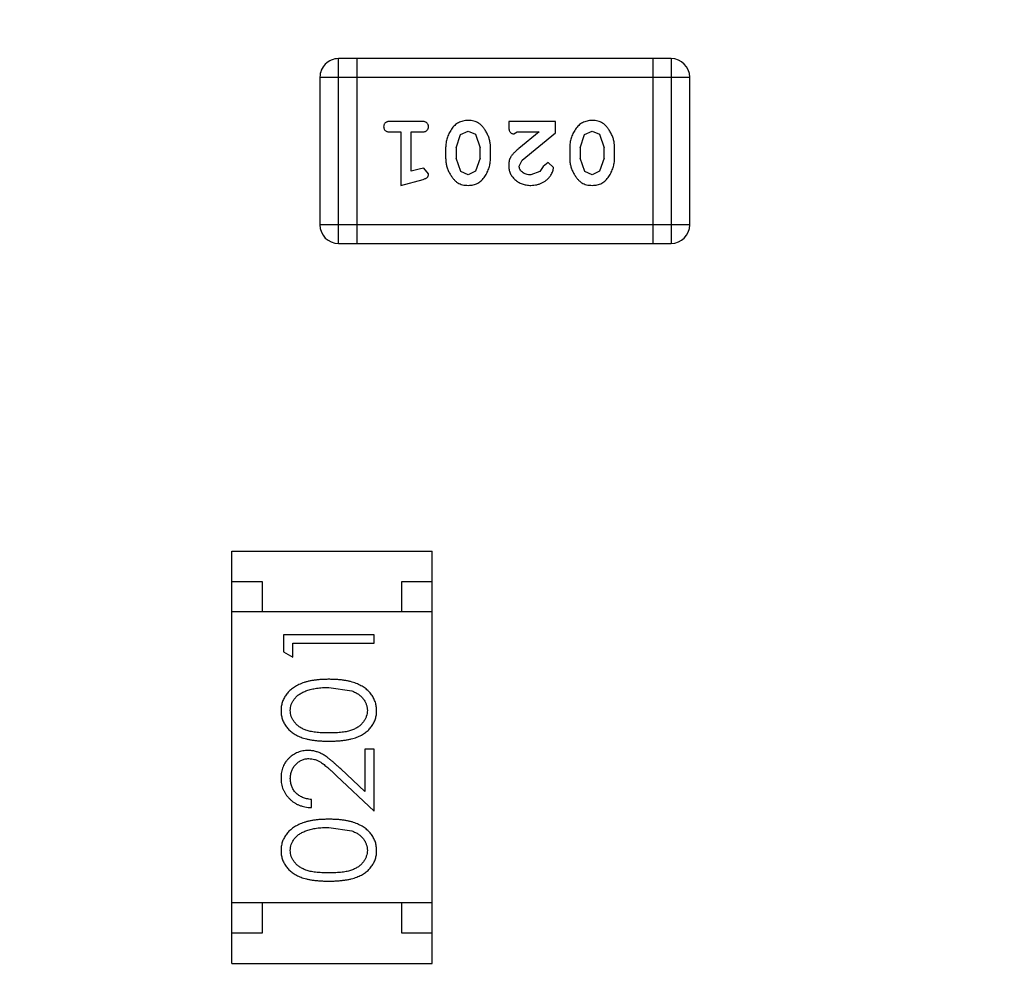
# Model space of a CAD drawing. Header units: inches. Extents: x 246 to 500, y -220 to -17.
# Tile 104 of 118: x 464.34 to 465.96, y -95.03 to -93.44. Entities that reach past the tile are written whole.
import ezdxf

# ---------------------------------------------------------------- set-up
doc = ezdxf.new("R2010")
doc.units = ezdxf.units.IN
doc.header["$LTSCALE"] = 1.21
doc.header["$MEASUREMENT"] = 0
doc.header["$PDMODE"] = 3
doc.header["$PDSIZE"] = 0.3125
doc.layers.get('0').update_dxf_attribs({"linetype": 'CONTINUOUS'})
doc.layers.get('Defpoints').update_dxf_attribs({"linetype": 'CONTINUOUS'})
doc.layers.add('DIM', color=3, linetype='CONTINUOUS')
doc.styles.get("Standard").update_dxf_attribs({"font": 'txt', "width": 0.8})
doc.dimstyles.get("Standard").update_dxf_attribs({"dimtxt": 0.15625, "dimasz": 0.1875, "dimexe": 0.125, "dimexo": 0.0625, "dimgap": 0.09, "dimtad": 0, "dimtih": 1, "dimtoh": 1, "dimzin": 4, "dimdsep": 46, "dimtxsty": 'Standard', "dimblk": '_FILLED', "dimblk1": '_FILLED', "dimblk2": '_FILLED', "dimcen": 0.09, "dimazin": 1, "dimtp": 0.01, "dimtm": 0.01, "dimtfac": 1, "dimtofl": 0, "dimtmove": 0, "dimatfit": 3, "dimldrblk": '_FILLED', "dimfxl": 1, "dimtolj": 1, "dimtzin": 4, "dimarcsym": 0})

# ---------------------------------------------------------------- blocks, each defined once
blk = doc.blocks.new('_FILLED')
at = {"color": 0, "linetype": 'ByBlock'}
blk.add_solid([(0, 0), (-1, 0.16667), (-1, -0.16667)], dxfattribs=at)
blk = doc.blocks.new('*D60')
at = {"layer": 'Defpoints', "color": 0}
for p in [(481.9401, -91.8581), (457.6897, -127.8567), (492.1011, -127.8567)]:
    blk.add_point(p, dxfattribs=at)
at = {"layer": 'DIM', "color": 0, "lineweight": -2}
for p, q in [((482.0026, -91.8581), (492.2261, -91.8581)), ((492.1011, -93.8581), (492.1011, -106.8341)), ((492.1011, -125.8567), (492.1011, -112.8807)), ((457.7522, -127.8567), (492.2261, -127.8567))]:
    blk.add_line(p, q, dxfattribs=at)
at = {"layer": 'DIM', "color": 0, "lineweight": -2, "xscale": 2, "yscale": 2, "zscale": 2}
for p, rotation in [((492.1011, -91.8581), 90), ((492.1011, -127.8567), 270)]:
    blk.add_blockref('_FILLED', p, dxfattribs=dict(at, rotation=rotation))
at = {"layer": 'DIM', "color": 0, "insert": (492.1011, -109.8574), "char_height": 2, "attachment_point": 5, "rotation": 90}
blk.add_mtext('\\A1;36.00', dxfattribs=at)

msp = doc.modelspace()

# ---------------------------------------------------------------- linework, layer by layer
at = {"color": 7, "linetype": 'Continuous'}
for p, q in [((464.865, -93.8112), (464.865, -93.5064)), ((465.4137, -93.5064), (464.865, -93.5064)), ((464.8955, -93.5064), (464.8955, -93.8112)), ((465.3832, -93.5064), (465.3832, -93.8112)), ((465.4137, -93.5064), (465.4137, -93.8112)), ((464.8346, -93.5369), (464.8346, -93.7807)), ((464.8346, -93.5369), (465.4442, -93.5369)), ((465.4442, -93.7807), (465.4442, -93.5369)), ((465.0025, -93.61), (464.9506, -93.61)), ((465.1457, -93.61), (465.1457, -93.6179)), ((465.2227, -93.61), (465.1457, -93.61)), ((465.2227, -93.6289), (465.2227, -93.61)), ((464.9506, -93.6273), (464.9679, -93.6273)), ((464.9679, -93.6273), (464.9679, -93.7154)), ((464.9852, -93.6923), (464.9852, -93.6273)), ((464.9852, -93.6273), (465.0025, -93.6273)), ((465.0591, -93.6533), (465.0664, -93.6316)), ((465.0664, -93.6316), (465.0787, -93.6258)), ((465.0787, -93.6258), (465.0908, -93.6311)), ((465.0908, -93.6311), (465.0985, -93.6533)), ((465.1543, -93.6305), (465.1598, -93.6273)), ((465.1598, -93.6273), (465.196, -93.6273)), ((465.196, -93.6273), (465.1624, -93.6544)), ((465.1677, -93.6739), (465.2227, -93.6289)), ((465.2636, -93.6533), (465.2709, -93.6316)), ((465.2709, -93.6316), (465.2832, -93.6258)), ((465.2832, -93.6258), (465.2953, -93.6311)), ((465.2953, -93.6311), (465.303, -93.6533)), ((465.0418, -93.6531), (465.0418, -93.6708)), ((465.0591, -93.6533), (465.0591, -93.6706)), ((465.0985, -93.6706), (465.0985, -93.6533)), ((465.1158, -93.6708), (465.1158, -93.6531)), ((465.2463, -93.6531), (465.2463, -93.6708)), ((465.2636, -93.6533), (465.2636, -93.6706)), ((465.303, -93.6706), (465.303, -93.6533)), ((465.3203, -93.6708), (465.3203, -93.6531)), ((465.0667, -93.6928), (465.0591, -93.6706)), ((465.0985, -93.6706), (465.0912, -93.6923)), ((465.163, -93.6836), (465.1677, -93.6739)), ((465.2108, -93.6777), (465.2023, -93.6842)), ((465.2196, -93.6861), (465.2108, -93.6777)), ((465.2712, -93.6928), (465.2636, -93.6706)), ((465.303, -93.6706), (465.2957, -93.6923)), ((465.0002, -93.6882), (464.9852, -93.6923)), ((465.0056, -93.6871), (465.0002, -93.6882)), ((465.0135, -93.6964), (465.0056, -93.6871)), ((465.0788, -93.6981), (465.0667, -93.6928)), ((465.0912, -93.6923), (465.0788, -93.6981)), ((465.1973, -93.6927), (465.1825, -93.6981)), ((465.2023, -93.6842), (465.1973, -93.6927)), ((465.2834, -93.6981), (465.2712, -93.6928)), ((465.2957, -93.6923), (465.2834, -93.6981)), ((464.9679, -93.7154), (465.0045, -93.7056)), ((465.4442, -93.7807), (464.8346, -93.7807)), ((464.865, -93.8112), (465.4137, -93.8112)), ((464.6895, -94.9987), (464.6895, -94.3187)), ((464.6895, -94.3187), (465.0195, -94.3187)), ((465.0195, -94.9987), (465.0195, -94.3187)), ((464.6895, -94.3687), (464.7395, -94.3687)), ((464.7395, -94.3687), (464.7395, -94.4187)), ((464.9695, -94.4187), (464.9695, -94.3687)), ((464.9695, -94.3687), (465.0195, -94.3687)), ((465.0195, -94.4187), (464.6895, -94.4187)), ((464.7742, -94.4569), (464.7742, -94.4847)), ((464.9242, -94.4569), (464.7742, -94.4569)), ((464.9242, -94.4704), (464.9242, -94.4569)), ((464.7896, -94.4935), (464.7896, -94.4704)), ((464.7896, -94.4704), (464.9242, -94.4704)), ((464.7742, -94.4847), (464.7896, -94.4935)), ((464.8492, -94.5435), (464.8869, -94.5492)), ((464.9088, -94.6454), (464.9088, -94.7152)), ((464.9242, -94.6454), (464.9088, -94.6454)), ((464.9242, -94.7473), (464.9242, -94.6454)), ((464.9088, -94.7152), (464.8688, -94.6777)), ((464.8621, -94.6891), (464.9242, -94.7473)), ((464.8204, -94.7415), (464.8204, -94.7281)), ((464.8492, -94.7742), (464.8869, -94.7799)), ((465.0195, -94.8987), (464.6895, -94.8987)), ((464.7395, -94.8987), (464.7395, -94.9487)), ((464.9695, -94.9487), (464.9695, -94.8987)), ((464.7395, -94.9487), (464.6895, -94.9487)), ((465.0195, -94.9487), (464.9695, -94.9487)), ((464.6895, -94.9987), (465.0195, -94.9987))]:
    msp.add_line(p, q, dxfattribs=at)
for centre, start, end in [((464.865, -93.5369), 89.9999, 179.9999), ((465.4137, -93.5369), 359.9999, 89.9999), ((464.865, -93.7807), 179.9999, 269.9999), ((465.4137, -93.7807), 269.9999, 359.9999)]:
    msp.add_arc(centre, 0.0305, start, end, dxfattribs=at)
for points, knots in [([(464.9506, -93.61), (464.9497, -93.6101), (464.948, -93.6101), (464.9457, -93.6106), (464.9437, -93.6113), (464.9422, -93.6124), (464.941, -93.6137), (464.9402, -93.6152), (464.9397, -93.6169), (464.9396, -93.6181), (464.9396, -93.6187)], [0, 0, 0, 0, 0.169012, 0.317488, 0.445429, 0.560977, 0.67065, 0.776666, 0.88492, 1, 1, 1, 1]), ([(465.0135, -93.6187), (465.0135, -93.6181), (465.0134, -93.6169), (465.0129, -93.6152), (465.0121, -93.6137), (465.0109, -93.6124), (465.0094, -93.6113), (465.0074, -93.6106), (465.0051, -93.6101), (465.0034, -93.6101), (465.0025, -93.61)], [0, 0, 0, 0, 0.115051, 0.223278, 0.329269, 0.437893, 0.554681, 0.682591, 0.83103, 1, 1, 1, 1]), ([(465.0787, -93.6085), (465.0773, -93.6085), (465.0745, -93.6086), (465.0704, -93.6093), (465.0665, -93.6104), (465.063, -93.612), (465.0596, -93.614), (465.0566, -93.6165), (465.0538, -93.6195), (465.0513, -93.6229), (465.0491, -93.6265), (465.0472, -93.6301), (465.0455, -93.6339), (465.0442, -93.6376), (465.0431, -93.6414), (465.0424, -93.6453), (465.0419, -93.6492), (465.0419, -93.6518), (465.0418, -93.6531)], [0, 0, 0, 0, 0.067217, 0.131051, 0.19272, 0.252824, 0.312745, 0.373449, 0.436041, 0.501494, 0.567761, 0.632087, 0.695096, 0.757109, 0.817993, 0.878657, 0.939311, 1, 1, 1, 1]), ([(465.1158, -93.6531), (465.1158, -93.652), (465.1157, -93.6499), (465.1154, -93.6467), (465.1149, -93.6436), (465.1142, -93.6405), (465.1134, -93.6374), (465.1122, -93.6344), (465.111, -93.6315), (465.1095, -93.6286), (465.1079, -93.6259), (465.1063, -93.6233), (465.1046, -93.621), (465.103, -93.6189), (465.1013, -93.617), (465.0996, -93.6154), (465.0979, -93.6139), (465.0955, -93.6123), (465.0923, -93.6107), (465.0881, -93.6094), (465.0836, -93.6086), (465.0804, -93.6085), (465.0787, -93.6085)], [0, 0, 0, 0, 0.049886, 0.09882, 0.148132, 0.19689, 0.246038, 0.295176, 0.345305, 0.395692, 0.445312, 0.491875, 0.535813, 0.577009, 0.616081, 0.652689, 0.687585, 0.720206, 0.785062, 0.85223, 0.923759, 1, 1, 1, 1]), ([(465.2832, -93.6085), (465.2818, -93.6085), (465.279, -93.6086), (465.2749, -93.6093), (465.271, -93.6104), (465.2675, -93.612), (465.2641, -93.614), (465.2611, -93.6165), (465.2583, -93.6195), (465.2558, -93.6229), (465.2537, -93.6265), (465.2517, -93.6301), (465.25, -93.6339), (465.2487, -93.6376), (465.2477, -93.6414), (465.2469, -93.6453), (465.2464, -93.6492), (465.2464, -93.6518), (465.2463, -93.6531)], [0, 0, 0, 0, 0.067217, 0.131051, 0.19272, 0.252824, 0.312745, 0.373449, 0.436041, 0.501494, 0.567761, 0.632087, 0.695096, 0.757109, 0.817993, 0.878657, 0.939311, 1, 1, 1, 1]), ([(465.3203, -93.6531), (465.3203, -93.652), (465.3202, -93.6499), (465.3199, -93.6467), (465.3194, -93.6436), (465.3187, -93.6405), (465.3179, -93.6374), (465.3167, -93.6344), (465.3155, -93.6315), (465.314, -93.6286), (465.3124, -93.6259), (465.3108, -93.6233), (465.3091, -93.621), (465.3075, -93.6189), (465.3058, -93.617), (465.3041, -93.6154), (465.3024, -93.6139), (465.3, -93.6123), (465.2968, -93.6107), (465.2926, -93.6094), (465.2881, -93.6086), (465.2849, -93.6085), (465.2832, -93.6085)], [0, 0, 0, 0, 0.049886, 0.09882, 0.148132, 0.19689, 0.246038, 0.295176, 0.345305, 0.395692, 0.445312, 0.491875, 0.535813, 0.577009, 0.616081, 0.652689, 0.687585, 0.720206, 0.785062, 0.85223, 0.923759, 1, 1, 1, 1]), ([(464.9396, -93.6187), (464.9396, -93.6193), (464.9397, -93.6205), (464.9402, -93.6222), (464.941, -93.6237), (464.9422, -93.625), (464.9437, -93.6261), (464.9457, -93.6268), (464.948, -93.6273), (464.9497, -93.6273), (464.9506, -93.6273)], [0, 0, 0, 0, 0.11517, 0.223509, 0.328254, 0.438012, 0.553651, 0.682263, 0.830856, 1, 1, 1, 1]), ([(465.0025, -93.6273), (465.0034, -93.6273), (465.0051, -93.6273), (465.0074, -93.6268), (465.0094, -93.6261), (465.0109, -93.625), (465.0121, -93.6236), (465.0129, -93.6222), (465.0134, -93.6205), (465.0135, -93.6193), (465.0135, -93.6187)], [0, 0, 0, 0, 0.169102, 0.317658, 0.446239, 0.563118, 0.671828, 0.776546, 0.884858, 1, 1, 1, 1]), ([(465.1457, -93.6179), (465.1457, -93.619), (465.1457, -93.6209), (465.1462, -93.6236), (465.1468, -93.6259), (465.1479, -93.6276), (465.1492, -93.6289), (465.1507, -93.6298), (465.1525, -93.6304), (465.1537, -93.6305), (465.1543, -93.6305)], [0, 0, 0, 0, 0.1844, 0.34094, 0.473574, 0.586824, 0.690029, 0.789175, 0.890445, 1, 1, 1, 1]), ([(465.1624, -93.6544), (465.1615, -93.6552), (465.1599, -93.6566), (465.1575, -93.6589), (465.1554, -93.661), (465.1535, -93.6629), (465.1519, -93.6648), (465.1505, -93.6666), (465.1494, -93.6682), (465.1483, -93.6703), (465.1472, -93.6728), (465.1463, -93.676), (465.1457, -93.6793), (465.1457, -93.6815), (465.1457, -93.6827)], [0, 0, 0, 0, 0.103002, 0.197728, 0.285279, 0.365235, 0.437224, 0.502446, 0.560545, 0.611446, 0.707576, 0.80349, 0.900532, 1, 1, 1, 1]), ([(465.0418, -93.6708), (465.0419, -93.6719), (465.0419, -93.674), (465.0422, -93.6772), (465.0427, -93.6804), (465.0434, -93.6835), (465.0443, -93.6865), (465.0454, -93.6895), (465.0467, -93.6925), (465.0482, -93.6954), (465.0498, -93.6981), (465.0514, -93.7007), (465.0531, -93.703), (465.0548, -93.7051), (465.0565, -93.7069), (465.0582, -93.7086), (465.0599, -93.71), (465.0623, -93.7116), (465.0655, -93.7132), (465.0696, -93.7145), (465.0742, -93.7153), (465.0773, -93.7154), (465.079, -93.7154)], [0, 0, 0, 0, 0.049855, 0.099516, 0.148482, 0.19758, 0.246804, 0.296268, 0.346517, 0.397047, 0.446826, 0.49336, 0.537801, 0.579207, 0.617974, 0.654833, 0.689171, 0.722088, 0.786392, 0.853518, 0.924186, 1, 1, 1, 1]), ([(465.079, -93.7154), (465.0804, -93.7154), (465.0832, -93.7153), (465.0873, -93.7146), (465.0911, -93.7135), (465.0947, -93.7119), (465.098, -93.7098), (465.1011, -93.7073), (465.1039, -93.7044), (465.1063, -93.701), (465.1085, -93.6974), (465.1104, -93.6937), (465.1121, -93.69), (465.1134, -93.6862), (465.1145, -93.6824), (465.1152, -93.6786), (465.1157, -93.6747), (465.1157, -93.6721), (465.1158, -93.6708)], [0, 0, 0, 0, 0.06692, 0.130834, 0.19258, 0.252759, 0.312631, 0.373411, 0.436359, 0.501894, 0.568244, 0.632472, 0.69556, 0.757163, 0.818592, 0.878885, 0.939235, 1, 1, 1, 1]), ([(465.2463, -93.6708), (465.2464, -93.6719), (465.2464, -93.674), (465.2467, -93.6772), (465.2472, -93.6804), (465.2479, -93.6835), (465.2488, -93.6865), (465.2499, -93.6895), (465.2512, -93.6925), (465.2527, -93.6954), (465.2543, -93.6981), (465.256, -93.7007), (465.2576, -93.703), (465.2593, -93.7051), (465.261, -93.7069), (465.2627, -93.7086), (465.2644, -93.71), (465.2668, -93.7116), (465.27, -93.7132), (465.2741, -93.7145), (465.2787, -93.7153), (465.2818, -93.7154), (465.2835, -93.7154)], [0, 0, 0, 0, 0.049855, 0.099516, 0.148482, 0.19758, 0.246804, 0.296268, 0.346517, 0.397047, 0.446826, 0.49336, 0.537801, 0.579207, 0.617974, 0.654833, 0.689171, 0.722088, 0.786392, 0.853518, 0.924186, 1, 1, 1, 1]), ([(465.2835, -93.7154), (465.2849, -93.7154), (465.2877, -93.7153), (465.2918, -93.7146), (465.2956, -93.7135), (465.2992, -93.7119), (465.3025, -93.7098), (465.3056, -93.7073), (465.3084, -93.7044), (465.3108, -93.701), (465.313, -93.6974), (465.3149, -93.6937), (465.3166, -93.69), (465.3179, -93.6862), (465.319, -93.6824), (465.3197, -93.6786), (465.3202, -93.6747), (465.3203, -93.6721), (465.3203, -93.6708)], [0, 0, 0, 0, 0.06692, 0.130834, 0.19258, 0.252759, 0.312631, 0.373411, 0.436359, 0.501894, 0.568244, 0.632472, 0.69556, 0.757163, 0.818592, 0.878885, 0.939235, 1, 1, 1, 1]), ([(465.0045, -93.7056), (465.0053, -93.7053), (465.0069, -93.7048), (465.009, -93.704), (465.0106, -93.7031), (465.0118, -93.702), (465.0126, -93.7009), (465.0131, -93.6995), (465.0135, -93.698), (465.0135, -93.6969), (465.0135, -93.6964)], [0, 0, 0, 0, 0.187321, 0.344927, 0.475328, 0.579604, 0.674244, 0.773631, 0.882025, 1, 1, 1, 1]), ([(465.1457, -93.6827), (465.1457, -93.6838), (465.1458, -93.686), (465.1462, -93.6892), (465.1471, -93.6923), (465.1482, -93.6953), (465.1497, -93.6982), (465.1514, -93.7009), (465.1535, -93.7035), (465.1559, -93.7059), (465.1586, -93.7081), (465.1614, -93.7101), (465.1645, -93.7118), (465.1677, -93.7131), (465.1711, -93.7141), (465.1747, -93.7149), (465.1784, -93.7154), (465.181, -93.7154), (465.1823, -93.7154)], [0, 0, 0, 0, 0.060981, 0.120256, 0.178148, 0.236115, 0.293993, 0.352864, 0.413358, 0.476056, 0.539296, 0.602396, 0.665116, 0.728325, 0.792919, 0.859317, 0.928302, 1, 1, 1, 1]), ([(465.1825, -93.6981), (465.1811, -93.6981), (465.1784, -93.698), (465.1745, -93.6971), (465.1712, -93.6958), (465.1683, -93.6938), (465.166, -93.6916), (465.1642, -93.6891), (465.1632, -93.6864), (465.163, -93.6845), (465.163, -93.6836)], [0, 0, 0, 0, 0.156344, 0.299348, 0.4327, 0.561, 0.682299, 0.791883, 0.89611, 1, 1, 1, 1]), ([(465.1823, -93.7154), (465.184, -93.7154), (465.1874, -93.7153), (465.1923, -93.7144), (465.1971, -93.713), (465.2016, -93.711), (465.2057, -93.7086), (465.2094, -93.7057), (465.2125, -93.7024), (465.215, -93.6989), (465.217, -93.6953), (465.2185, -93.692), (465.2194, -93.689), (465.2195, -93.687), (465.2196, -93.6861)], [0, 0, 0, 0, 0.098286, 0.193983, 0.289056, 0.384352, 0.477435, 0.566197, 0.652355, 0.737986, 0.818188, 0.887401, 0.94802, 1, 1, 1, 1]), ([(464.8493, -94.53), (464.847, -94.53), (464.8425, -94.5301), (464.8359, -94.5304), (464.8297, -94.5309), (464.8239, -94.5317), (464.8184, -94.5326), (464.8133, -94.5338), (464.8085, -94.5352), (464.8041, -94.5368), (464.8, -94.5386), (464.7962, -94.5405), (464.7926, -94.5426), (464.7893, -94.5449), (464.7863, -94.5473), (464.7835, -94.5499), (464.781, -94.5526), (464.7787, -94.5555), (464.7767, -94.5584), (464.775, -94.5615), (464.7736, -94.5647), (464.7724, -94.568), (464.7715, -94.5713), (464.7708, -94.5747), (464.7704, -94.5782), (464.7704, -94.5806), (464.7704, -94.5818)], [0, 0, 0, 0, 0.065278, 0.127205, 0.186168, 0.241675, 0.294115, 0.343609, 0.390387, 0.434463, 0.476646, 0.517002, 0.555936, 0.593716, 0.630057, 0.665601, 0.700745, 0.734917, 0.768681, 0.802087, 0.834849, 0.867433, 0.900138, 0.932806, 0.966212, 1, 1, 1, 1]), ([(464.928, -94.5818), (464.928, -94.5806), (464.928, -94.5782), (464.9275, -94.5747), (464.9269, -94.5713), (464.926, -94.5679), (464.9247, -94.5647), (464.9233, -94.5615), (464.9215, -94.5584), (464.9196, -94.5554), (464.9173, -94.5525), (464.9148, -94.5497), (464.912, -94.5471), (464.909, -94.5447), (464.9057, -94.5425), (464.9021, -94.5404), (464.8983, -94.5385), (464.8942, -94.5367), (464.8898, -94.5351), (464.8851, -94.5338), (464.88, -94.5326), (464.8746, -94.5316), (464.8687, -94.5309), (464.8626, -94.5304), (464.856, -94.5301), (464.8516, -94.53), (464.8493, -94.53)], [0, 0, 0, 0, 0.033824, 0.067298, 0.10028, 0.133019, 0.165736, 0.198792, 0.232372, 0.266409, 0.301016, 0.336196, 0.371972, 0.408574, 0.446394, 0.485225, 0.525372, 0.567224, 0.611081, 0.65775, 0.70702, 0.759235, 0.814484, 0.873227, 0.934937, 1, 1, 1, 1]), ([(464.7857, -94.5813), (464.7858, -94.5797), (464.786, -94.5764), (464.7872, -94.5716), (464.7894, -94.5669), (464.7917, -94.5631), (464.794, -94.5603), (464.796, -94.5582), (464.7982, -94.5563), (464.8007, -94.5545), (464.8034, -94.5528), (464.8064, -94.5512), (464.8096, -94.5498), (464.813, -94.5485), (464.8167, -94.5473), (464.8206, -94.5462), (464.8247, -94.5454), (464.8291, -94.5447), (464.8338, -94.5442), (464.8387, -94.5437), (464.8439, -94.5435), (464.8474, -94.5435), (464.8492, -94.5435)], [0, 0, 0, 0, 0.059689, 0.119507, 0.181075, 0.246162, 0.279894, 0.314468, 0.350403, 0.387474, 0.426147, 0.466624, 0.508745, 0.553328, 0.600058, 0.649177, 0.700552, 0.754894, 0.811825, 0.871514, 0.934319, 1, 1, 1, 1]), ([(464.8869, -94.5492), (464.888, -94.5495), (464.89, -94.5503), (464.8929, -94.5516), (464.8957, -94.5531), (464.8982, -94.5547), (464.9005, -94.5564), (464.9026, -94.5583), (464.9045, -94.5603), (464.9068, -94.5631), (464.9091, -94.5668), (464.9111, -94.5715), (464.9125, -94.5764), (464.9126, -94.5797), (464.9127, -94.5813)], [0, 0, 0, 0, 0.075949, 0.148549, 0.218996, 0.286119, 0.351826, 0.416074, 0.478265, 0.540325, 0.660405, 0.774606, 0.887187, 1, 1, 1, 1]), ([(464.7704, -94.5818), (464.7704, -94.583), (464.7704, -94.5853), (464.7708, -94.5888), (464.7715, -94.5921), (464.7724, -94.5954), (464.7736, -94.5986), (464.775, -94.6017), (464.7768, -94.6048), (464.7787, -94.6077), (464.7809, -94.6105), (464.7834, -94.6132), (464.7861, -94.6157), (464.789, -94.618), (464.7923, -94.6201), (464.7957, -94.6222), (464.7994, -94.624), (464.8034, -94.6257), (464.8077, -94.6271), (464.8124, -94.6284), (464.8175, -94.6295), (464.823, -94.6304), (464.829, -94.6311), (464.8354, -94.6316), (464.8422, -94.6319), (464.8469, -94.6319), (464.8493, -94.6319)], [0, 0, 0, 0, 0.033742, 0.066533, 0.099153, 0.13154, 0.164087, 0.196563, 0.229707, 0.263315, 0.297504, 0.331686, 0.366482, 0.4021, 0.438958, 0.476748, 0.515985, 0.556589, 0.599519, 0.645765, 0.695487, 0.748721, 0.805687, 0.866754, 0.931405, 1, 1, 1, 1]), ([(464.8492, -94.6185), (464.8472, -94.6185), (464.8433, -94.6185), (464.8376, -94.6182), (464.8323, -94.6179), (464.8274, -94.6173), (464.8229, -94.6167), (464.8188, -94.6159), (464.815, -94.615), (464.8116, -94.6139), (464.8085, -94.6127), (464.8056, -94.6113), (464.8029, -94.6098), (464.8004, -94.6082), (464.798, -94.6064), (464.7959, -94.6045), (464.794, -94.6025), (464.7917, -94.5997), (464.7894, -94.5959), (464.7872, -94.5912), (464.786, -94.5863), (464.7858, -94.583), (464.7857, -94.5813)], [0, 0, 0, 0, 0.073302, 0.142286, 0.206253, 0.266017, 0.321612, 0.372532, 0.419497, 0.462398, 0.502825, 0.541489, 0.579034, 0.615143, 0.650298, 0.684912, 0.718701, 0.752189, 0.817245, 0.879117, 0.939613, 1, 1, 1, 1]), ([(464.9127, -94.5813), (464.9126, -94.583), (464.9124, -94.5863), (464.9111, -94.5912), (464.909, -94.5959), (464.9067, -94.5997), (464.9044, -94.6025), (464.9024, -94.6046), (464.9003, -94.6065), (464.898, -94.6082), (464.8955, -94.6099), (464.8928, -94.6113), (464.8899, -94.6127), (464.8867, -94.6139), (464.8833, -94.615), (464.8796, -94.616), (464.8754, -94.6167), (464.8709, -94.6174), (464.866, -94.6178), (464.8607, -94.6182), (464.8551, -94.6185), (464.8512, -94.6185), (464.8492, -94.6185)], [0, 0, 0, 0, 0.060034, 0.120278, 0.182348, 0.247919, 0.281641, 0.315701, 0.350322, 0.385703, 0.421819, 0.459196, 0.497866, 0.538301, 0.58121, 0.628183, 0.679403, 0.734699, 0.794074, 0.858416, 0.927049, 1, 1, 1, 1]), ([(464.8493, -94.6319), (464.8516, -94.6319), (464.8563, -94.6319), (464.8631, -94.6316), (464.8694, -94.6311), (464.8753, -94.6304), (464.8809, -94.6295), (464.886, -94.6284), (464.8908, -94.6271), (464.8951, -94.6256), (464.8991, -94.6239), (464.9028, -94.622), (464.9063, -94.62), (464.9095, -94.6178), (464.9125, -94.6155), (464.9152, -94.6131), (464.9176, -94.6104), (464.9198, -94.6076), (464.9217, -94.6047), (464.9234, -94.6017), (464.9249, -94.5986), (464.926, -94.5954), (464.9269, -94.5921), (464.9276, -94.5888), (464.928, -94.5853), (464.928, -94.583), (464.928, -94.5818)], [0, 0, 0, 0, 0.068113, 0.132564, 0.193427, 0.250218, 0.303569, 0.353576, 0.400235, 0.443586, 0.484619, 0.524292, 0.56238, 0.599049, 0.63494, 0.669782, 0.704009, 0.737842, 0.771098, 0.803896, 0.836415, 0.868639, 0.900715, 0.933378, 0.966213, 1, 1, 1, 1]), ([(464.8149, -94.6473), (464.8135, -94.6474), (464.8105, -94.6474), (464.8062, -94.648), (464.8021, -94.649), (464.7981, -94.6504), (464.7942, -94.6522), (464.7905, -94.6543), (464.7869, -94.6569), (464.7836, -94.6598), (464.7805, -94.663), (464.7778, -94.6666), (464.7755, -94.6703), (464.7736, -94.6743), (464.7721, -94.6785), (464.7711, -94.683), (464.7705, -94.6878), (464.7704, -94.691), (464.7704, -94.6926)], [0, 0, 0, 0, 0.06271, 0.123347, 0.183401, 0.242828, 0.302097, 0.36242, 0.423725, 0.487032, 0.550491, 0.612709, 0.674265, 0.73617, 0.799211, 0.863483, 0.930525, 1, 1, 1, 1]), ([(464.8688, -94.6777), (464.8672, -94.6762), (464.8643, -94.6735), (464.8599, -94.6695), (464.8558, -94.666), (464.8519, -94.6628), (464.8483, -94.6599), (464.8449, -94.6574), (464.8417, -94.6553), (464.8379, -94.653), (464.8332, -94.6507), (464.8273, -94.6488), (464.8212, -94.6475), (464.817, -94.6474), (464.8149, -94.6473)], [0, 0, 0, 0, 0.09953, 0.192079, 0.277712, 0.357454, 0.429648, 0.495771, 0.555538, 0.608657, 0.707578, 0.804328, 0.901298, 1, 1, 1, 1]), ([(464.7857, -94.6933), (464.7858, -94.6922), (464.7858, -94.69), (464.7863, -94.6868), (464.7869, -94.6837), (464.7879, -94.6807), (464.7892, -94.6779), (464.7908, -94.6752), (464.7926, -94.6726), (464.7947, -94.6702), (464.797, -94.668), (464.7994, -94.6661), (464.8019, -94.6644), (464.8045, -94.6631), (464.8073, -94.6621), (464.8102, -94.6613), (464.8131, -94.6609), (464.8151, -94.6608), (464.8161, -94.6608)], [0, 0, 0, 0, 0.068027, 0.133505, 0.19695, 0.26027, 0.322741, 0.384982, 0.448465, 0.513424, 0.578224, 0.640011, 0.700094, 0.760067, 0.819012, 0.877878, 0.938035, 1, 1, 1, 1]), ([(464.8161, -94.6608), (464.8178, -94.6608), (464.821, -94.661), (464.8258, -94.662), (464.8305, -94.6637), (464.8343, -94.6657), (464.8374, -94.6677), (464.8401, -94.6696), (464.843, -94.672), (464.8463, -94.6746), (464.8498, -94.6777), (464.8537, -94.6812), (464.8578, -94.685), (464.8606, -94.6877), (464.8621, -94.6891)], [0, 0, 0, 0, 0.088014, 0.174976, 0.2638, 0.355443, 0.406413, 0.465519, 0.533076, 0.609353, 0.693899, 0.787171, 0.889197, 1, 1, 1, 1]), ([(464.7704, -94.6926), (464.7704, -94.6943), (464.7705, -94.6976), (464.7711, -94.7024), (464.7723, -94.7071), (464.7738, -94.7115), (464.7758, -94.7157), (464.7782, -94.7197), (464.7811, -94.7235), (464.7844, -94.7271), (464.788, -94.7304), (464.7919, -94.7332), (464.796, -94.7357), (464.8004, -94.7377), (464.8051, -94.7393), (464.8099, -94.7405), (464.8151, -94.7413), (464.8186, -94.7415), (464.8204, -94.7415)], [0, 0, 0, 0, 0.06445, 0.126725, 0.187421, 0.247417, 0.306749, 0.366595, 0.427749, 0.490235, 0.553031, 0.614805, 0.676505, 0.738096, 0.801021, 0.864897, 0.931209, 1, 1, 1, 1]), ([(464.8204, -94.7281), (464.819, -94.728), (464.8164, -94.7277), (464.8126, -94.727), (464.8091, -94.726), (464.8058, -94.7248), (464.8027, -94.7233), (464.7998, -94.7215), (464.7972, -94.7195), (464.7948, -94.7173), (464.7927, -94.7148), (464.7908, -94.7122), (464.7892, -94.7094), (464.788, -94.7065), (464.787, -94.7034), (464.7863, -94.7002), (464.7858, -94.6968), (464.7858, -94.6945), (464.7857, -94.6933)], [0, 0, 0, 0, 0.073648, 0.143686, 0.210962, 0.275557, 0.338064, 0.399311, 0.4594, 0.51934, 0.579024, 0.637809, 0.695959, 0.754122, 0.813113, 0.873453, 0.935561, 1, 1, 1, 1]), ([(464.8493, -94.7608), (464.847, -94.7608), (464.8425, -94.7609), (464.8359, -94.7611), (464.8297, -94.7617), (464.8239, -94.7624), (464.8184, -94.7634), (464.8133, -94.7645), (464.8085, -94.766), (464.8041, -94.7675), (464.8, -94.7694), (464.7962, -94.7713), (464.7926, -94.7734), (464.7893, -94.7756), (464.7863, -94.7781), (464.7835, -94.7806), (464.781, -94.7833), (464.7787, -94.7862), (464.7767, -94.7892), (464.775, -94.7923), (464.7736, -94.7955), (464.7724, -94.7987), (464.7715, -94.8021), (464.7708, -94.8055), (464.7704, -94.809), (464.7704, -94.8114), (464.7704, -94.8126)], [0, 0, 0, 0, 0.065278, 0.127205, 0.186168, 0.241675, 0.294115, 0.343609, 0.390387, 0.434463, 0.476646, 0.517002, 0.555936, 0.593716, 0.630057, 0.665601, 0.700745, 0.734917, 0.768681, 0.802087, 0.834849, 0.867433, 0.900138, 0.932806, 0.966212, 1, 1, 1, 1]), ([(464.928, -94.8126), (464.928, -94.8114), (464.928, -94.809), (464.9275, -94.8055), (464.9269, -94.802), (464.926, -94.7987), (464.9247, -94.7954), (464.9233, -94.7922), (464.9215, -94.7891), (464.9196, -94.7861), (464.9173, -94.7832), (464.9148, -94.7805), (464.912, -94.7779), (464.909, -94.7755), (464.9057, -94.7732), (464.9021, -94.7712), (464.8983, -94.7692), (464.8942, -94.7675), (464.8898, -94.7659), (464.8851, -94.7645), (464.88, -94.7634), (464.8746, -94.7624), (464.8687, -94.7617), (464.8626, -94.7611), (464.856, -94.7609), (464.8516, -94.7608), (464.8493, -94.7608)], [0, 0, 0, 0, 0.033824, 0.067298, 0.10028, 0.133019, 0.165736, 0.198792, 0.232372, 0.266409, 0.301016, 0.336196, 0.371972, 0.408574, 0.446394, 0.485225, 0.525372, 0.567224, 0.611081, 0.65775, 0.70702, 0.759235, 0.814484, 0.873227, 0.934937, 1, 1, 1, 1]), ([(464.7857, -94.8121), (464.7858, -94.8105), (464.786, -94.8072), (464.7872, -94.8023), (464.7894, -94.7977), (464.7917, -94.7939), (464.794, -94.791), (464.796, -94.789), (464.7982, -94.787), (464.8007, -94.7852), (464.8034, -94.7836), (464.8064, -94.782), (464.8096, -94.7806), (464.813, -94.7792), (464.8167, -94.7781), (464.8206, -94.777), (464.8247, -94.7762), (464.8291, -94.7754), (464.8338, -94.7749), (464.8387, -94.7745), (464.8439, -94.7743), (464.8474, -94.7743), (464.8492, -94.7742)], [0, 0, 0, 0, 0.059689, 0.119507, 0.181075, 0.246162, 0.279894, 0.314468, 0.350403, 0.387474, 0.426147, 0.466624, 0.508745, 0.553328, 0.600058, 0.649177, 0.700552, 0.754894, 0.811825, 0.871514, 0.934319, 1, 1, 1, 1]), ([(464.8869, -94.7799), (464.888, -94.7803), (464.89, -94.7811), (464.8929, -94.7824), (464.8957, -94.7839), (464.8982, -94.7855), (464.9005, -94.7872), (464.9026, -94.7891), (464.9045, -94.7911), (464.9068, -94.7939), (464.9091, -94.7976), (464.9111, -94.8023), (464.9125, -94.8071), (464.9126, -94.8104), (464.9127, -94.8121)], [0, 0, 0, 0, 0.075949, 0.148549, 0.218996, 0.286119, 0.351826, 0.416074, 0.478265, 0.540325, 0.660405, 0.774606, 0.887187, 1, 1, 1, 1]), ([(464.7704, -94.8126), (464.7704, -94.8137), (464.7704, -94.8161), (464.7708, -94.8195), (464.7715, -94.8229), (464.7724, -94.8262), (464.7736, -94.8294), (464.775, -94.8325), (464.7768, -94.8355), (464.7787, -94.8385), (464.7809, -94.8413), (464.7834, -94.844), (464.7861, -94.8464), (464.789, -94.8488), (464.7923, -94.8509), (464.7957, -94.8529), (464.7994, -94.8548), (464.8034, -94.8564), (464.8077, -94.8579), (464.8124, -94.8592), (464.8175, -94.8603), (464.823, -94.8612), (464.829, -94.8619), (464.8354, -94.8624), (464.8422, -94.8627), (464.8469, -94.8627), (464.8493, -94.8627)], [0, 0, 0, 0, 0.033742, 0.066533, 0.099153, 0.13154, 0.164087, 0.196563, 0.229707, 0.263315, 0.297504, 0.331686, 0.366482, 0.4021, 0.438958, 0.476748, 0.515985, 0.556589, 0.599519, 0.645765, 0.695487, 0.748721, 0.805687, 0.866754, 0.931405, 1, 1, 1, 1]), ([(464.8492, -94.8492), (464.8472, -94.8492), (464.8433, -94.8492), (464.8376, -94.849), (464.8323, -94.8486), (464.8274, -94.8481), (464.8229, -94.8475), (464.8188, -94.8467), (464.815, -94.8458), (464.8116, -94.8447), (464.8085, -94.8434), (464.8056, -94.8421), (464.8029, -94.8406), (464.8004, -94.8389), (464.798, -94.8372), (464.7959, -94.8353), (464.794, -94.8333), (464.7917, -94.8304), (464.7894, -94.8267), (464.7872, -94.822), (464.786, -94.8171), (464.7858, -94.8138), (464.7857, -94.8121)], [0, 0, 0, 0, 0.073302, 0.142286, 0.206253, 0.266017, 0.321612, 0.372532, 0.419497, 0.462398, 0.502825, 0.541489, 0.579034, 0.615143, 0.650298, 0.684912, 0.718701, 0.752189, 0.817245, 0.879117, 0.939613, 1, 1, 1, 1]), ([(464.9127, -94.8121), (464.9126, -94.8138), (464.9124, -94.8171), (464.9111, -94.8219), (464.909, -94.8267), (464.9067, -94.8304), (464.9044, -94.8333), (464.9024, -94.8353), (464.9003, -94.8372), (464.898, -94.839), (464.8955, -94.8406), (464.8928, -94.8421), (464.8899, -94.8435), (464.8867, -94.8447), (464.8833, -94.8458), (464.8796, -94.8467), (464.8754, -94.8475), (464.8709, -94.8482), (464.866, -94.8486), (464.8607, -94.849), (464.8551, -94.8492), (464.8512, -94.8492), (464.8492, -94.8492)], [0, 0, 0, 0, 0.060034, 0.120278, 0.182348, 0.247919, 0.281641, 0.315701, 0.350322, 0.385703, 0.421819, 0.459196, 0.497866, 0.538301, 0.58121, 0.628183, 0.679403, 0.734699, 0.794074, 0.858416, 0.927049, 1, 1, 1, 1]), ([(464.8493, -94.8627), (464.8516, -94.8627), (464.8563, -94.8627), (464.8631, -94.8624), (464.8694, -94.8619), (464.8753, -94.8611), (464.8809, -94.8602), (464.886, -94.8592), (464.8908, -94.8579), (464.8951, -94.8563), (464.8991, -94.8546), (464.9028, -94.8528), (464.9063, -94.8508), (464.9095, -94.8486), (464.9125, -94.8463), (464.9152, -94.8438), (464.9176, -94.8412), (464.9198, -94.8384), (464.9217, -94.8355), (464.9234, -94.8324), (464.9249, -94.8294), (464.926, -94.8261), (464.9269, -94.8229), (464.9276, -94.8195), (464.928, -94.8161), (464.928, -94.8137), (464.928, -94.8126)], [0, 0, 0, 0, 0.068113, 0.132564, 0.193427, 0.250218, 0.303569, 0.353576, 0.400235, 0.443586, 0.484619, 0.524292, 0.56238, 0.599049, 0.63494, 0.669782, 0.704009, 0.737842, 0.771098, 0.803896, 0.836415, 0.868639, 0.900715, 0.933378, 0.966213, 1, 1, 1, 1])]:
    msp.add_open_spline(points, degree=3, knots=knots, dxfattribs=at)

# ---------------------------------------------------------------- dimensions: what is measured, and where the dimension line sits
at = {"layer": 'DIM'}
dim = msp.add_linear_dim(base=(492.1011, -127.8567), p1=(481.9401, -91.8581), p2=(457.6897, -127.8567), angle=90, dimstyle='Standard', override={"dimtxt": 2, "dimasz": 2, "dimtih": 0, "dimtoh": 0, "dimzin": 0, "dimcen": 0.198, "dimadec": 0, "dimazin": 0, "dimtp": 0, "dimtm": 0, "dimtdec": 4, "dimtzin": 0}, dxfattribs=at)
dim.commit()
dim.dimension.update_dxf_attribs({"geometry": '*D60', "text_midpoint": (492.1011, -109.8574)})

doc.saveas('drawing.dxf')
